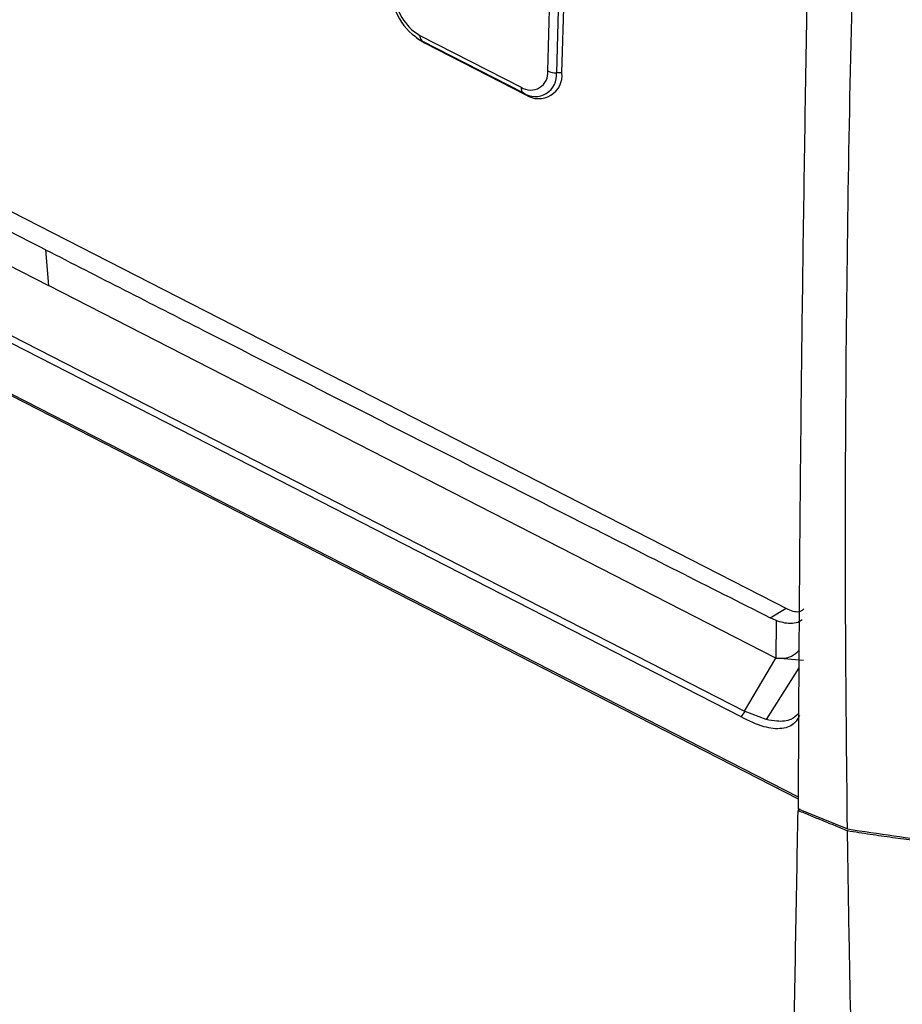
# Model space of a CAD drawing. Header units: millimetres. Extents: x -0.201 to 0.721, y -0.195 to 0.483.
# Tile 116 of 188: x 0.541 to 0.589, y -0.118 to -0.065. Entities that reach past the tile are written whole.
import ezdxf

# ---------------------------------------------------------------- set-up
doc = ezdxf.new("R2010")
doc.units = ezdxf.units.MM

msp = doc.modelspace()

# ---------------------------------------------------------------- linework, layer by layer
at = {"color": 7, "linetype": 'Continuous', "lineweight": 25}
for p, q in [((0.504173, -0.056747), (0.582648, -0.096938)), ((0.569667, -0.067822), (0.569839, -0.061599)), ((0.570307, -0.061699), (0.570135, -0.067922)), ((0.570431, -0.06792), (0.570603, -0.061697)), ((0.50141, -0.062045), (0.580313, -0.102456)), ((0.580128, -0.102768), (0.50116, -0.062324)), ((0.497584, -0.063241), (0.58321, -0.107095)), ((0.497586, -0.063336), (0.583209, -0.107188)), ((0.562563, -0.066022), (0.562672, -0.0661)), ((0.562751, -0.065897), (0.568221, -0.068698)), ((0.562672, -0.0661), (0.563005, -0.066305)), ((0.568339, -0.069011), (0.562869, -0.06621)), ((0.563005, -0.066305), (0.562869, -0.06621)), ((0.563005, -0.066305), (0.568475, -0.069107)), ((0.570431, -0.06792), (0.570135, -0.067922)), ((0.568475, -0.069107), (0.568339, -0.069011)), ((0.542499, -0.077494), (0.542654, -0.079424)), ((0.582004, -0.099578), (0.542654, -0.079424)), ((0.581697, -0.097401), (0.582554, -0.09689)), ((0.582012, -0.097556), (0.581698, -0.0974)), ((0.582013, -0.097561), (0.582004, -0.099577)), ((0.580313, -0.102456), (0.582004, -0.099578)), ((0.582004, -0.099577), (0.583504, -0.099697)), ((0.583242, -0.100113), (0.58148, -0.102912)), ((0.580128, -0.102768), (0.580346, -0.102473)), ((0.580313, -0.102457), (0.580346, -0.102473)), ((0.58148, -0.102912), (0.580346, -0.102473)), ((0.583317, -0.107756), (0.583204, -0.107823)), ((0.583207, -0.107731), (0.585875, -0.108823))]:
    msp.add_line(p, q, dxfattribs=at)
at = {"color": 7, "linetype": 'Continuous', "lineweight": 25, "flags": 128}
msp.add_lwpolyline([(0.503304, -0.059272), (0.51244, -0.06395), (0.521576, -0.068629), (0.526143, -0.070969), (0.530711, -0.073308), (0.542654, -0.079424)], dxfattribs=at)
at = {"color": 7, "linetype": 'Continuous', "lineweight": 25}
for centre, radius, start, end in [((0.564539, -0.063298), 0.0033572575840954, 180.667177, 240.165288), ((0.564096, -0.063553), 0.0027023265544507, 180.667177, 240.165288), ((0.563107, -0.065942), 0.0003581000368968, 172.76095, 228.393225), ((0.568739, -0.067922), 0.0009331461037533, 236.265669, 6.200338), ((0.568983, -0.068047), 0.0011593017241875, 236.265669, 6.200338), ((0.569176, -0.068057), 0.0012624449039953, 236.265669, 6.200338), ((0.570113, -0.066885), 0.0010369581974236, 244.550714, 271.231985), ((0.568576, -0.068744), 0.000358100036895, 172.76095, 228.393225)]:
    msp.add_arc(centre, radius, start, end, dxfattribs=at)
for points, knots in [([(0.5858746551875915, -0.1088223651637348), (0.5858343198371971, -0.1050186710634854), (0.5857536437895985, -0.0974107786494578), (0.5857789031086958, -0.082080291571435), (0.5860685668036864, -0.0638446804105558), (0.5867639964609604, -0.042632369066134), (0.5874792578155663, -0.0290763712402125), (0.5878369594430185, -0.0222970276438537)], [0, 0, 0, 0, 0.1343740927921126, 0.2687659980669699, 0.5376713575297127, 0.7687898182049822, 1, 1, 1, 1]), ([(0.5843788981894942, -0.0342632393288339), (0.5842295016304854, -0.0398241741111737), (0.5839306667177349, -0.0509475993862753), (0.5836054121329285, -0.0674317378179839), (0.583369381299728, -0.0837678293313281), (0.5832492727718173, -0.0971805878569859), (0.5832172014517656, -0.1051281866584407), (0.5832066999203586, -0.1077305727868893)], [0, 0, 0, 0, 0.2227048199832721, 0.4454719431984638, 0.6684202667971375, 0.8914265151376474, 1, 1, 1, 1]), ([(0.5424994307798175, -0.0774941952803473), (0.5391151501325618, -0.0757549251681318), (0.532346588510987, -0.0722763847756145), (0.5222093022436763, -0.0670493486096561), (0.5126276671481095, -0.0620934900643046), (0.5064331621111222, -0.058875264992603), (0.5036058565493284, -0.0574063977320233)], [0, 0, 0, 0, 0.2604396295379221, 0.5208792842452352, 0.7813189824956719, 1, 1, 1, 1]), ([(0.5424994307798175, -0.0774941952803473), (0.5453492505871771, -0.0789488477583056), (0.5516292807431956, -0.0821544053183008), (0.5613526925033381, -0.0871029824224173), (0.5715659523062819, -0.0922855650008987), (0.578354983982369, -0.0957135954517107), (0.5816967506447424, -0.0974009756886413)], [0, 0, 0, 0, 0.2186203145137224, 0.4817645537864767, 0.7449088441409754, 0.9999999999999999, 0.9999999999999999, 0.9999999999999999, 0.9999999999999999]), ([(0.5826480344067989, -0.0969381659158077), (0.5827702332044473, -0.0969858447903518), (0.583014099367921, -0.0970809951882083), (0.5833303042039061, -0.0970783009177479), (0.583466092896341, -0.0969610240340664), (0.5835216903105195, -0.096913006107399)], [0, 0, 0, 0, 0.3723083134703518, 0.7429974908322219, 1, 1, 1, 1]), ([(0.5834251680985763, -0.0975110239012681), (0.5833488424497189, -0.0975627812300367), (0.5831703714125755, -0.0976838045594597), (0.582659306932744, -0.0977560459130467), (0.5822695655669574, -0.097635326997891), (0.5820131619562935, -0.0975559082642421)], [0, 0, 0, 0, 0.203593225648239, 0.4760587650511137, 1, 1, 1, 1]), ([(0.5820038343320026, -0.0995775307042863), (0.5821547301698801, -0.0995869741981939), (0.5824576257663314, -0.0996059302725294), (0.5829053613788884, -0.099485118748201), (0.5831252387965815, -0.0992823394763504), (0.5832490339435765, -0.0991681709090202)], [0, 0, 0, 0, 0.3025562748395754, 0.6073259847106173, 1, 1, 1, 1]), ([(0.5832787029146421, -0.1026886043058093), (0.5832041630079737, -0.1028264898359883), (0.5829976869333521, -0.1032084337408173), (0.582325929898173, -0.103459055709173), (0.5813095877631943, -0.1033485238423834), (0.5805441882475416, -0.1029723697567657), (0.5801283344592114, -0.1027679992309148)], [0, 0, 0, 0, 0.14119721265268, 0.391117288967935, 0.6691842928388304, 0.9999999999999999, 0.9999999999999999, 0.9999999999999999, 0.9999999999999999]), ([(0.5832302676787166, -0.1025810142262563), (0.5831025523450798, -0.1027013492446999), (0.5828070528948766, -0.1029797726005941), (0.5821584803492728, -0.1030340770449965), (0.5816758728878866, -0.1029475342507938), (0.5814802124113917, -0.1029124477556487)], [0, 0, 0, 0, 0.3115719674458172, 0.7208949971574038, 0.9999999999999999, 0.9999999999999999, 0.9999999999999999, 0.9999999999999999]), ([(0.582432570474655, -0.1435085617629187), (0.5824758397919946, -0.1421128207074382), (0.5826056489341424, -0.1379255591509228), (0.5827788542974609, -0.1308903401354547), (0.5829392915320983, -0.1228155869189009), (0.5830697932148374, -0.1151241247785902), (0.5831595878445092, -0.1102567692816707), (0.5832044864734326, -0.1078230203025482)], [0, 0, 0, 0, 0.1192315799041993, 0.357698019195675, 0.5961976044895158, 0.798092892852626, 1, 1, 1, 1]), ([(0.5832044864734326, -0.1078230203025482), (0.5834265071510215, -0.1079142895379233), (0.5838705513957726, -0.108096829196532), (0.5845379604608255, -0.1083702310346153), (0.5852062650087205, -0.1086433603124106), (0.5856526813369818, -0.1088251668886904), (0.5858758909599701, -0.1089160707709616)], [0, 0, 0, 0, 0.2499918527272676, 0.4999869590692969, 0.7499918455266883, 0.9999999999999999, 0.9999999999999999, 0.9999999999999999, 0.9999999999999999]), ([(0.5858750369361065, -0.108822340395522), (0.5867191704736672, -0.1089515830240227), (0.5884097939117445, -0.1092104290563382), (0.5900212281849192, -0.1094115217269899), (0.5908280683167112, -0.1095122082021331)], [0, 0, 0, 0, 0.4993031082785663, 1, 1, 1, 1]), ([(0.5871342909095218, -0.1490551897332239), (0.5868820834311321, -0.1434381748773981), (0.5863775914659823, -0.1322024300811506), (0.5860274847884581, -0.1187766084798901), (0.5859077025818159, -0.1109852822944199), (0.5858758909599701, -0.1089160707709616)], [0, 0, 0, 0, 0.4233642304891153, 0.8468577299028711, 1, 1, 1, 1]), ([(0.5858758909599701, -0.1089160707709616), (0.5862869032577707, -0.1089796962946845), (0.5871091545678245, -0.1091069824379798), (0.5883210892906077, -0.1092810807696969), (0.5895183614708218, -0.1094437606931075), (0.5903006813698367, -0.1095407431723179), (0.5906919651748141, -0.1095892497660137)], [0, 0, 0, 0, 0.2496338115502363, 0.4994053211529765, 0.7496234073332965, 1, 1, 1, 1]), ([(0.5132838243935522, -0.1138979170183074), (0.5156096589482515, -0.1153782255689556), (0.522599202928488, -0.1198268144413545), (0.5343119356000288, -0.1264012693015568), (0.5483669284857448, -0.133620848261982), (0.5624014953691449, -0.1400325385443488), (0.5716909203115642, -0.1435952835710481), (0.5763354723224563, -0.145376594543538)], [0, 0, 0, 0, 0.1108561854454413, 0.3331424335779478, 0.555435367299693, 0.7777253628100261, 1, 1, 1, 1])]:
    msp.add_open_spline(points, degree=3, knots=knots, dxfattribs=at)

doc.saveas('drawing.dxf')
